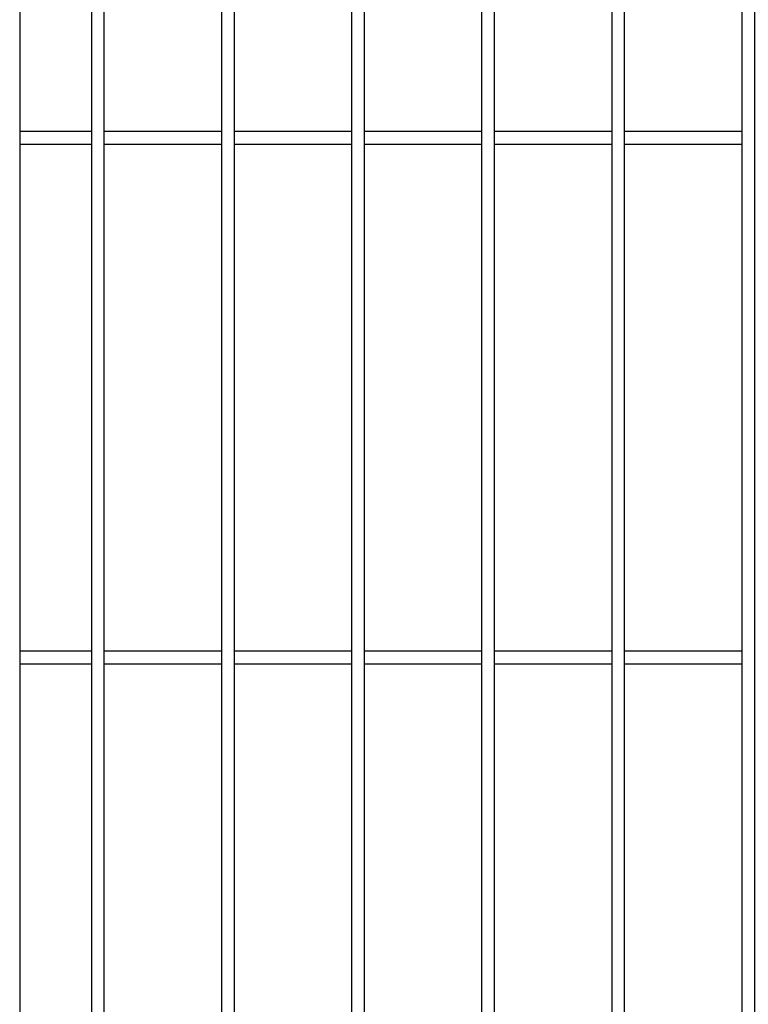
# Model space of a CAD drawing. Header units: inches. Extents: x 43593 to 117387, y -66787 to -26237.
# Tile 32 of 256: x 49112 to 49140, y -33614 to -33577. Entities that reach past the tile are written whole.
import ezdxf

# ---------------------------------------------------------------- set-up
doc = ezdxf.new("R2010")
doc.units = ezdxf.units.IN
doc.header["$MEASUREMENT"] = 0
doc.layers.add('AW OGRODZENIA', color=253, linetype='Continuous')

msp = doc.modelspace()

# ---------------------------------------------------------------- linework, layer by layer
at = {"layer": 'AW OGRODZENIA'}
for p, q in [((49112.388, -33541.402), (49112.388, -33656.002)), ((49112.388, -33580.863), (49115.142, -33580.863)), ((49112.388, -33580.863), (49115.142, -33580.863)), ((49112.388, -33580.863), (49115.142, -33580.863)), ((49112.388, -33580.863), (49115.142, -33580.863)), ((49112.388, -33580.863), (49115.142, -33580.863)), ((49112.388, -33580.863), (49115.142, -33580.863)), ((49112.388, -33580.863), (49115.142, -33580.863)), ((49112.388, -33580.863), (49115.142, -33580.863)), ((49112.388, -33580.863), (49115.142, -33580.863)), ((49112.388, -33580.863), (49115.142, -33580.863)), ((49112.388, -33580.863), (49115.142, -33580.863)), ((49112.388, -33580.863), (49115.142, -33580.863)), ((49112.388, -33580.863), (49115.142, -33580.863)), ((49112.388, -33580.863), (49115.142, -33580.863)), ((49112.388, -33580.863), (49115.142, -33580.863)), ((49112.388, -33580.863), (49115.142, -33580.863)), ((49112.388, -33580.863), (49115.142, -33580.863)), ((49112.388, -33580.863), (49115.142, -33580.863)), ((49112.388, -33580.863), (49115.142, -33580.863)), ((49112.388, -33580.863), (49115.142, -33580.863)), ((49112.388, -33580.863), (49115.142, -33580.863)), ((49112.388, -33580.863), (49115.142, -33580.863)), ((49112.388, -33580.863), (49115.142, -33580.863)), ((49112.388, -33580.863), (49115.142, -33580.863)), ((49112.388, -33580.863), (49115.142, -33580.863)), ((49115.638, -33580.863), (49120.142, -33580.863)), ((49115.638, -33580.863), (49120.142, -33580.863)), ((49115.638, -33580.863), (49120.142, -33580.863)), ((49115.638, -33580.863), (49120.142, -33580.863)), ((49115.638, -33580.863), (49120.142, -33580.863)), ((49115.638, -33580.863), (49120.142, -33580.863)), ((49115.638, -33580.863), (49120.142, -33580.863)), ((49115.638, -33580.863), (49120.142, -33580.863)), ((49115.638, -33580.863), (49120.142, -33580.863)), ((49115.638, -33580.863), (49120.142, -33580.863)), ((49115.638, -33580.863), (49120.142, -33580.863)), ((49115.638, -33580.863), (49120.142, -33580.863)), ((49115.638, -33580.863), (49120.142, -33580.863)), ((49115.638, -33580.863), (49120.142, -33580.863)), ((49115.638, -33580.863), (49120.142, -33580.863)), ((49115.638, -33580.863), (49120.142, -33580.863)), ((49115.638, -33580.863), (49120.142, -33580.863)), ((49115.638, -33580.863), (49120.142, -33580.863)), ((49115.638, -33580.863), (49120.142, -33580.863)), ((49115.638, -33580.863), (49120.142, -33580.863)), ((49115.638, -33580.863), (49120.142, -33580.863)), ((49115.638, -33580.863), (49120.142, -33580.863)), ((49115.638, -33580.863), (49120.142, -33580.863)), ((49115.638, -33580.863), (49120.142, -33580.863)), ((49115.638, -33580.863), (49120.142, -33580.863)), ((49120.638, -33580.863), (49125.142, -33580.863)), ((49120.638, -33580.863), (49125.142, -33580.863)), ((49120.638, -33580.863), (49125.142, -33580.863)), ((49120.638, -33580.863), (49125.142, -33580.863)), ((49120.638, -33580.863), (49125.142, -33580.863)), ((49120.638, -33580.863), (49125.142, -33580.863)), ((49120.638, -33580.863), (49125.142, -33580.863)), ((49120.638, -33580.863), (49125.142, -33580.863)), ((49120.638, -33580.863), (49125.142, -33580.863)), ((49120.638, -33580.863), (49125.142, -33580.863)), ((49120.638, -33580.863), (49125.142, -33580.863)), ((49120.638, -33580.863), (49125.142, -33580.863)), ((49120.638, -33580.863), (49125.142, -33580.863)), ((49120.638, -33580.863), (49125.142, -33580.863)), ((49120.638, -33580.863), (49125.142, -33580.863)), ((49120.638, -33580.863), (49125.142, -33580.863)), ((49120.638, -33580.863), (49125.142, -33580.863)), ((49120.638, -33580.863), (49125.142, -33580.863)), ((49120.638, -33580.863), (49125.142, -33580.863)), ((49120.638, -33580.863), (49125.142, -33580.863)), ((49120.638, -33580.863), (49125.142, -33580.863)), ((49120.638, -33580.863), (49125.142, -33580.863)), ((49120.638, -33580.863), (49125.142, -33580.863)), ((49120.638, -33580.863), (49125.142, -33580.863)), ((49120.638, -33580.863), (49125.142, -33580.863)), ((49125.638, -33580.863), (49130.142, -33580.863)), ((49125.638, -33580.863), (49130.142, -33580.863)), ((49125.638, -33580.863), (49130.142, -33580.863)), ((49125.638, -33580.863), (49130.142, -33580.863)), ((49125.638, -33580.863), (49130.142, -33580.863)), ((49125.638, -33580.863), (49130.142, -33580.863)), ((49125.638, -33580.863), (49130.142, -33580.863)), ((49125.638, -33580.863), (49130.142, -33580.863)), ((49125.638, -33580.863), (49130.142, -33580.863)), ((49125.638, -33580.863), (49130.142, -33580.863)), ((49125.638, -33580.863), (49130.142, -33580.863)), ((49125.638, -33580.863), (49130.142, -33580.863)), ((49125.638, -33580.863), (49130.142, -33580.863)), ((49125.638, -33580.863), (49130.142, -33580.863)), ((49125.638, -33580.863), (49130.142, -33580.863)), ((49125.638, -33580.863), (49130.142, -33580.863)), ((49125.638, -33580.863), (49130.142, -33580.863)), ((49125.638, -33580.863), (49130.142, -33580.863)), ((49125.638, -33580.863), (49130.142, -33580.863)), ((49125.638, -33580.863), (49130.142, -33580.863)), ((49125.638, -33580.863), (49130.142, -33580.863)), ((49125.638, -33580.863), (49130.142, -33580.863)), ((49125.638, -33580.863), (49130.142, -33580.863)), ((49125.638, -33580.863), (49130.142, -33580.863)), ((49125.638, -33580.863), (49130.142, -33580.863)), ((49130.638, -33580.863), (49135.142, -33580.863)), ((49130.638, -33580.863), (49135.142, -33580.863)), ((49130.638, -33580.863), (49135.142, -33580.863)), ((49130.638, -33580.863), (49135.142, -33580.863)), ((49130.638, -33580.863), (49135.142, -33580.863)), ((49130.638, -33580.863), (49135.142, -33580.863)), ((49130.638, -33580.863), (49135.142, -33580.863)), ((49130.638, -33580.863), (49135.142, -33580.863)), ((49130.638, -33580.863), (49135.142, -33580.863)), ((49130.638, -33580.863), (49135.142, -33580.863)), ((49130.638, -33580.863), (49135.142, -33580.863)), ((49130.638, -33580.863), (49135.142, -33580.863)), ((49130.638, -33580.863), (49135.142, -33580.863)), ((49130.638, -33580.863), (49135.142, -33580.863)), ((49130.638, -33580.863), (49135.142, -33580.863)), ((49130.638, -33580.863), (49135.142, -33580.863)), ((49130.638, -33580.863), (49135.142, -33580.863)), ((49130.638, -33580.863), (49135.142, -33580.863)), ((49130.638, -33580.863), (49135.142, -33580.863)), ((49130.638, -33580.863), (49135.142, -33580.863)), ((49130.638, -33580.863), (49135.142, -33580.863)), ((49130.638, -33580.863), (49135.142, -33580.863)), ((49130.638, -33580.863), (49135.142, -33580.863)), ((49130.638, -33580.863), (49135.142, -33580.863)), ((49130.638, -33580.863), (49135.142, -33580.863)), ((49135.638, -33580.863), (49140.142, -33580.863)), ((49135.638, -33580.863), (49140.142, -33580.863)), ((49135.638, -33580.863), (49140.142, -33580.863)), ((49135.638, -33580.863), (49140.142, -33580.863)), ((49135.638, -33580.863), (49140.142, -33580.863)), ((49135.638, -33580.863), (49140.142, -33580.863)), ((49135.638, -33580.863), (49140.142, -33580.863)), ((49135.638, -33580.863), (49140.142, -33580.863)), ((49135.638, -33580.863), (49140.142, -33580.863)), ((49135.638, -33580.863), (49140.142, -33580.863)), ((49135.638, -33580.863), (49140.142, -33580.863)), ((49135.638, -33580.863), (49140.142, -33580.863)), ((49135.638, -33580.863), (49140.142, -33580.863)), ((49135.638, -33580.863), (49140.142, -33580.863)), ((49135.638, -33580.863), (49140.142, -33580.863)), ((49135.638, -33580.863), (49140.142, -33580.863)), ((49135.638, -33580.863), (49140.142, -33580.863)), ((49135.638, -33580.863), (49140.142, -33580.863)), ((49135.638, -33580.863), (49140.142, -33580.863)), ((49135.638, -33580.863), (49140.142, -33580.863)), ((49135.638, -33580.863), (49140.142, -33580.863)), ((49135.638, -33580.863), (49140.142, -33580.863)), ((49135.638, -33580.863), (49140.142, -33580.863)), ((49135.638, -33580.863), (49140.142, -33580.863)), ((49135.638, -33580.863), (49140.142, -33580.863)), ((49112.388, -33581.363), (49115.142, -33581.363)), ((49112.388, -33581.363), (49115.142, -33581.363)), ((49112.388, -33581.363), (49115.142, -33581.363)), ((49112.388, -33581.363), (49115.142, -33581.363)), ((49112.388, -33581.363), (49115.142, -33581.363)), ((49112.388, -33581.363), (49115.142, -33581.363)), ((49112.388, -33581.363), (49115.142, -33581.363)), ((49112.388, -33581.363), (49115.142, -33581.363)), ((49112.388, -33581.363), (49115.142, -33581.363)), ((49112.388, -33581.363), (49115.142, -33581.363)), ((49112.388, -33581.363), (49115.142, -33581.363)), ((49112.388, -33581.363), (49115.142, -33581.363)), ((49112.388, -33581.363), (49115.142, -33581.363)), ((49112.388, -33581.363), (49115.142, -33581.363)), ((49112.388, -33581.363), (49115.142, -33581.363)), ((49112.388, -33581.363), (49115.142, -33581.363)), ((49112.388, -33581.363), (49115.142, -33581.363)), ((49112.388, -33581.363), (49115.142, -33581.363)), ((49112.388, -33581.363), (49115.142, -33581.363)), ((49112.388, -33581.363), (49115.142, -33581.363)), ((49112.388, -33581.363), (49115.142, -33581.363)), ((49112.388, -33581.363), (49115.142, -33581.363)), ((49112.388, -33581.363), (49115.142, -33581.363)), ((49112.388, -33581.363), (49115.142, -33581.363)), ((49112.388, -33581.363), (49115.142, -33581.363)), ((49115.638, -33581.363), (49120.142, -33581.363)), ((49115.638, -33581.363), (49120.142, -33581.363)), ((49115.638, -33581.363), (49120.142, -33581.363)), ((49115.638, -33581.363), (49120.142, -33581.363)), ((49115.638, -33581.363), (49120.142, -33581.363)), ((49115.638, -33581.363), (49120.142, -33581.363)), ((49115.638, -33581.363), (49120.142, -33581.363)), ((49115.638, -33581.363), (49120.142, -33581.363)), ((49115.638, -33581.363), (49120.142, -33581.363)), ((49115.638, -33581.363), (49120.142, -33581.363)), ((49115.638, -33581.363), (49120.142, -33581.363)), ((49115.638, -33581.363), (49120.142, -33581.363)), ((49115.638, -33581.363), (49120.142, -33581.363)), ((49115.638, -33581.363), (49120.142, -33581.363)), ((49115.638, -33581.363), (49120.142, -33581.363)), ((49115.638, -33581.363), (49120.142, -33581.363)), ((49115.638, -33581.363), (49120.142, -33581.363)), ((49115.638, -33581.363), (49120.142, -33581.363)), ((49115.638, -33581.363), (49120.142, -33581.363)), ((49115.638, -33581.363), (49120.142, -33581.363)), ((49115.638, -33581.363), (49120.142, -33581.363)), ((49115.638, -33581.363), (49120.142, -33581.363)), ((49115.638, -33581.363), (49120.142, -33581.363)), ((49115.638, -33581.363), (49120.142, -33581.363)), ((49115.638, -33581.363), (49120.142, -33581.363)), ((49120.638, -33581.363), (49125.142, -33581.363)), ((49120.638, -33581.363), (49125.142, -33581.363)), ((49120.638, -33581.363), (49125.142, -33581.363)), ((49120.638, -33581.363), (49125.142, -33581.363)), ((49120.638, -33581.363), (49125.142, -33581.363)), ((49120.638, -33581.363), (49125.142, -33581.363)), ((49120.638, -33581.363), (49125.142, -33581.363)), ((49120.638, -33581.363), (49125.142, -33581.363)), ((49120.638, -33581.363), (49125.142, -33581.363)), ((49120.638, -33581.363), (49125.142, -33581.363)), ((49120.638, -33581.363), (49125.142, -33581.363)), ((49120.638, -33581.363), (49125.142, -33581.363)), ((49120.638, -33581.363), (49125.142, -33581.363)), ((49120.638, -33581.363), (49125.142, -33581.363)), ((49120.638, -33581.363), (49125.142, -33581.363)), ((49120.638, -33581.363), (49125.142, -33581.363)), ((49120.638, -33581.363), (49125.142, -33581.363)), ((49120.638, -33581.363), (49125.142, -33581.363)), ((49120.638, -33581.363), (49125.142, -33581.363)), ((49120.638, -33581.363), (49125.142, -33581.363)), ((49120.638, -33581.363), (49125.142, -33581.363)), ((49120.638, -33581.363), (49125.142, -33581.363)), ((49120.638, -33581.363), (49125.142, -33581.363)), ((49120.638, -33581.363), (49125.142, -33581.363)), ((49120.638, -33581.363), (49125.142, -33581.363)), ((49125.638, -33581.363), (49130.142, -33581.363)), ((49125.638, -33581.363), (49130.142, -33581.363)), ((49125.638, -33581.363), (49130.142, -33581.363)), ((49125.638, -33581.363), (49130.142, -33581.363)), ((49125.638, -33581.363), (49130.142, -33581.363)), ((49125.638, -33581.363), (49130.142, -33581.363)), ((49125.638, -33581.363), (49130.142, -33581.363)), ((49125.638, -33581.363), (49130.142, -33581.363)), ((49125.638, -33581.363), (49130.142, -33581.363)), ((49125.638, -33581.363), (49130.142, -33581.363)), ((49125.638, -33581.363), (49130.142, -33581.363)), ((49125.638, -33581.363), (49130.142, -33581.363)), ((49125.638, -33581.363), (49130.142, -33581.363)), ((49125.638, -33581.363), (49130.142, -33581.363)), ((49125.638, -33581.363), (49130.142, -33581.363)), ((49125.638, -33581.363), (49130.142, -33581.363)), ((49125.638, -33581.363), (49130.142, -33581.363)), ((49125.638, -33581.363), (49130.142, -33581.363)), ((49125.638, -33581.363), (49130.142, -33581.363)), ((49125.638, -33581.363), (49130.142, -33581.363)), ((49125.638, -33581.363), (49130.142, -33581.363)), ((49125.638, -33581.363), (49130.142, -33581.363)), ((49125.638, -33581.363), (49130.142, -33581.363)), ((49125.638, -33581.363), (49130.142, -33581.363)), ((49125.638, -33581.363), (49130.142, -33581.363)), ((49130.638, -33581.363), (49135.142, -33581.363)), ((49130.638, -33581.363), (49135.142, -33581.363)), ((49130.638, -33581.363), (49135.142, -33581.363)), ((49130.638, -33581.363), (49135.142, -33581.363)), ((49130.638, -33581.363), (49135.142, -33581.363)), ((49130.638, -33581.363), (49135.142, -33581.363)), ((49130.638, -33581.363), (49135.142, -33581.363)), ((49130.638, -33581.363), (49135.142, -33581.363)), ((49130.638, -33581.363), (49135.142, -33581.363)), ((49130.638, -33581.363), (49135.142, -33581.363)), ((49130.638, -33581.363), (49135.142, -33581.363)), ((49130.638, -33581.363), (49135.142, -33581.363)), ((49130.638, -33581.363), (49135.142, -33581.363)), ((49130.638, -33581.363), (49135.142, -33581.363)), ((49130.638, -33581.363), (49135.142, -33581.363)), ((49130.638, -33581.363), (49135.142, -33581.363)), ((49130.638, -33581.363), (49135.142, -33581.363)), ((49130.638, -33581.363), (49135.142, -33581.363)), ((49130.638, -33581.363), (49135.142, -33581.363)), ((49130.638, -33581.363), (49135.142, -33581.363)), ((49130.638, -33581.363), (49135.142, -33581.363)), ((49130.638, -33581.363), (49135.142, -33581.363)), ((49130.638, -33581.363), (49135.142, -33581.363)), ((49130.638, -33581.363), (49135.142, -33581.363)), ((49130.638, -33581.363), (49135.142, -33581.363)), ((49135.638, -33581.363), (49140.142, -33581.363)), ((49135.638, -33581.363), (49140.142, -33581.363)), ((49135.638, -33581.363), (49140.142, -33581.363)), ((49135.638, -33581.363), (49140.142, -33581.363)), ((49135.638, -33581.363), (49140.142, -33581.363)), ((49135.638, -33581.363), (49140.142, -33581.363)), ((49135.638, -33581.363), (49140.142, -33581.363)), ((49135.638, -33581.363), (49140.142, -33581.363)), ((49135.638, -33581.363), (49140.142, -33581.363)), ((49135.638, -33581.363), (49140.142, -33581.363)), ((49135.638, -33581.363), (49140.142, -33581.363)), ((49135.638, -33581.363), (49140.142, -33581.363)), ((49135.638, -33581.363), (49140.142, -33581.363)), ((49135.638, -33581.363), (49140.142, -33581.363)), ((49135.638, -33581.363), (49140.142, -33581.363)), ((49135.638, -33581.363), (49140.142, -33581.363)), ((49135.638, -33581.363), (49140.142, -33581.363)), ((49135.638, -33581.363), (49140.142, -33581.363)), ((49135.638, -33581.363), (49140.142, -33581.363)), ((49135.638, -33581.363), (49140.142, -33581.363)), ((49135.638, -33581.363), (49140.142, -33581.363)), ((49135.638, -33581.363), (49140.142, -33581.363)), ((49135.638, -33581.363), (49140.142, -33581.363)), ((49135.638, -33581.363), (49140.142, -33581.363)), ((49135.638, -33581.363), (49140.142, -33581.363)), ((49112.388, -33600.863), (49115.142, -33600.863)), ((49112.388, -33600.863), (49115.142, -33600.863)), ((49112.388, -33600.863), (49115.142, -33600.863)), ((49112.388, -33600.863), (49115.142, -33600.863)), ((49112.388, -33600.863), (49115.142, -33600.863)), ((49112.388, -33600.863), (49115.142, -33600.863)), ((49112.388, -33600.863), (49115.142, -33600.863)), ((49112.388, -33600.863), (49115.142, -33600.863)), ((49112.388, -33600.863), (49115.142, -33600.863)), ((49112.388, -33600.863), (49115.142, -33600.863)), ((49112.388, -33600.863), (49115.142, -33600.863)), ((49112.388, -33600.863), (49115.142, -33600.863)), ((49112.388, -33600.863), (49115.142, -33600.863)), ((49112.388, -33600.863), (49115.142, -33600.863)), ((49112.388, -33600.863), (49115.142, -33600.863)), ((49112.388, -33600.863), (49115.142, -33600.863)), ((49112.388, -33600.863), (49115.142, -33600.863)), ((49112.388, -33600.863), (49115.142, -33600.863)), ((49112.388, -33600.863), (49115.142, -33600.863)), ((49112.388, -33600.863), (49115.142, -33600.863)), ((49112.388, -33600.863), (49115.142, -33600.863)), ((49112.388, -33600.863), (49115.142, -33600.863)), ((49112.388, -33600.863), (49115.142, -33600.863)), ((49112.388, -33600.863), (49115.142, -33600.863)), ((49112.388, -33600.863), (49115.142, -33600.863)), ((49115.638, -33600.863), (49120.142, -33600.863)), ((49115.638, -33600.863), (49120.142, -33600.863)), ((49115.638, -33600.863), (49120.142, -33600.863)), ((49115.638, -33600.863), (49120.142, -33600.863)), ((49115.638, -33600.863), (49120.142, -33600.863)), ((49115.638, -33600.863), (49120.142, -33600.863)), ((49115.638, -33600.863), (49120.142, -33600.863)), ((49115.638, -33600.863), (49120.142, -33600.863)), ((49115.638, -33600.863), (49120.142, -33600.863)), ((49115.638, -33600.863), (49120.142, -33600.863)), ((49115.638, -33600.863), (49120.142, -33600.863)), ((49115.638, -33600.863), (49120.142, -33600.863)), ((49115.638, -33600.863), (49120.142, -33600.863)), ((49115.638, -33600.863), (49120.142, -33600.863)), ((49115.638, -33600.863), (49120.142, -33600.863)), ((49115.638, -33600.863), (49120.142, -33600.863)), ((49115.638, -33600.863), (49120.142, -33600.863)), ((49115.638, -33600.863), (49120.142, -33600.863)), ((49115.638, -33600.863), (49120.142, -33600.863)), ((49115.638, -33600.863), (49120.142, -33600.863)), ((49115.638, -33600.863), (49120.142, -33600.863)), ((49115.638, -33600.863), (49120.142, -33600.863)), ((49115.638, -33600.863), (49120.142, -33600.863)), ((49115.638, -33600.863), (49120.142, -33600.863)), ((49115.638, -33600.863), (49120.142, -33600.863)), ((49120.638, -33600.863), (49125.142, -33600.863)), ((49120.638, -33600.863), (49125.142, -33600.863)), ((49120.638, -33600.863), (49125.142, -33600.863)), ((49120.638, -33600.863), (49125.142, -33600.863)), ((49120.638, -33600.863), (49125.142, -33600.863)), ((49120.638, -33600.863), (49125.142, -33600.863)), ((49120.638, -33600.863), (49125.142, -33600.863)), ((49120.638, -33600.863), (49125.142, -33600.863)), ((49120.638, -33600.863), (49125.142, -33600.863)), ((49120.638, -33600.863), (49125.142, -33600.863)), ((49120.638, -33600.863), (49125.142, -33600.863)), ((49120.638, -33600.863), (49125.142, -33600.863)), ((49120.638, -33600.863), (49125.142, -33600.863)), ((49120.638, -33600.863), (49125.142, -33600.863)), ((49120.638, -33600.863), (49125.142, -33600.863)), ((49120.638, -33600.863), (49125.142, -33600.863)), ((49120.638, -33600.863), (49125.142, -33600.863)), ((49120.638, -33600.863), (49125.142, -33600.863)), ((49120.638, -33600.863), (49125.142, -33600.863)), ((49120.638, -33600.863), (49125.142, -33600.863)), ((49120.638, -33600.863), (49125.142, -33600.863)), ((49120.638, -33600.863), (49125.142, -33600.863)), ((49120.638, -33600.863), (49125.142, -33600.863)), ((49120.638, -33600.863), (49125.142, -33600.863)), ((49120.638, -33600.863), (49125.142, -33600.863)), ((49125.638, -33600.863), (49130.142, -33600.863)), ((49125.638, -33600.863), (49130.142, -33600.863)), ((49125.638, -33600.863), (49130.142, -33600.863)), ((49125.638, -33600.863), (49130.142, -33600.863)), ((49125.638, -33600.863), (49130.142, -33600.863)), ((49125.638, -33600.863), (49130.142, -33600.863)), ((49125.638, -33600.863), (49130.142, -33600.863)), ((49125.638, -33600.863), (49130.142, -33600.863)), ((49125.638, -33600.863), (49130.142, -33600.863)), ((49125.638, -33600.863), (49130.142, -33600.863)), ((49125.638, -33600.863), (49130.142, -33600.863)), ((49125.638, -33600.863), (49130.142, -33600.863)), ((49125.638, -33600.863), (49130.142, -33600.863)), ((49125.638, -33600.863), (49130.142, -33600.863)), ((49125.638, -33600.863), (49130.142, -33600.863)), ((49125.638, -33600.863), (49130.142, -33600.863)), ((49125.638, -33600.863), (49130.142, -33600.863)), ((49125.638, -33600.863), (49130.142, -33600.863)), ((49125.638, -33600.863), (49130.142, -33600.863)), ((49125.638, -33600.863), (49130.142, -33600.863)), ((49125.638, -33600.863), (49130.142, -33600.863)), ((49125.638, -33600.863), (49130.142, -33600.863)), ((49125.638, -33600.863), (49130.142, -33600.863)), ((49125.638, -33600.863), (49130.142, -33600.863)), ((49125.638, -33600.863), (49130.142, -33600.863)), ((49130.638, -33600.863), (49135.142, -33600.863)), ((49130.638, -33600.863), (49135.142, -33600.863)), ((49130.638, -33600.863), (49135.142, -33600.863)), ((49130.638, -33600.863), (49135.142, -33600.863)), ((49130.638, -33600.863), (49135.142, -33600.863)), ((49130.638, -33600.863), (49135.142, -33600.863)), ((49130.638, -33600.863), (49135.142, -33600.863)), ((49130.638, -33600.863), (49135.142, -33600.863)), ((49130.638, -33600.863), (49135.142, -33600.863)), ((49130.638, -33600.863), (49135.142, -33600.863)), ((49130.638, -33600.863), (49135.142, -33600.863)), ((49130.638, -33600.863), (49135.142, -33600.863)), ((49130.638, -33600.863), (49135.142, -33600.863)), ((49130.638, -33600.863), (49135.142, -33600.863)), ((49130.638, -33600.863), (49135.142, -33600.863)), ((49130.638, -33600.863), (49135.142, -33600.863)), ((49130.638, -33600.863), (49135.142, -33600.863)), ((49130.638, -33600.863), (49135.142, -33600.863)), ((49130.638, -33600.863), (49135.142, -33600.863)), ((49130.638, -33600.863), (49135.142, -33600.863)), ((49130.638, -33600.863), (49135.142, -33600.863)), ((49130.638, -33600.863), (49135.142, -33600.863)), ((49130.638, -33600.863), (49135.142, -33600.863)), ((49130.638, -33600.863), (49135.142, -33600.863)), ((49130.638, -33600.863), (49135.142, -33600.863)), ((49135.638, -33600.863), (49140.142, -33600.863)), ((49135.638, -33600.863), (49140.142, -33600.863)), ((49135.638, -33600.863), (49140.142, -33600.863)), ((49135.638, -33600.863), (49140.142, -33600.863)), ((49135.638, -33600.863), (49140.142, -33600.863)), ((49135.638, -33600.863), (49140.142, -33600.863)), ((49135.638, -33600.863), (49140.142, -33600.863)), ((49135.638, -33600.863), (49140.142, -33600.863)), ((49135.638, -33600.863), (49140.142, -33600.863)), ((49135.638, -33600.863), (49140.142, -33600.863)), ((49135.638, -33600.863), (49140.142, -33600.863)), ((49135.638, -33600.863), (49140.142, -33600.863)), ((49135.638, -33600.863), (49140.142, -33600.863)), ((49135.638, -33600.863), (49140.142, -33600.863)), ((49135.638, -33600.863), (49140.142, -33600.863)), ((49135.638, -33600.863), (49140.142, -33600.863)), ((49135.638, -33600.863), (49140.142, -33600.863)), ((49135.638, -33600.863), (49140.142, -33600.863)), ((49135.638, -33600.863), (49140.142, -33600.863)), ((49135.638, -33600.863), (49140.142, -33600.863)), ((49135.638, -33600.863), (49140.142, -33600.863)), ((49135.638, -33600.863), (49140.142, -33600.863)), ((49135.638, -33600.863), (49140.142, -33600.863)), ((49135.638, -33600.863), (49140.142, -33600.863)), ((49135.638, -33600.863), (49140.142, -33600.863)), ((49112.388, -33601.363), (49115.142, -33601.363)), ((49112.388, -33601.363), (49115.142, -33601.363)), ((49112.388, -33601.363), (49115.142, -33601.363)), ((49112.388, -33601.363), (49115.142, -33601.363)), ((49112.388, -33601.363), (49115.142, -33601.363)), ((49115.638, -33601.363), (49120.142, -33601.363)), ((49115.638, -33601.363), (49120.142, -33601.363)), ((49115.638, -33601.363), (49120.142, -33601.363)), ((49115.638, -33601.363), (49120.142, -33601.363)), ((49115.638, -33601.363), (49120.142, -33601.363)), ((49115.638, -33601.363), (49120.142, -33601.363)), ((49115.638, -33601.363), (49120.142, -33601.363)), ((49115.638, -33601.363), (49120.142, -33601.363)), ((49115.638, -33601.363), (49120.142, -33601.363)), ((49115.638, -33601.363), (49120.142, -33601.363)), ((49115.638, -33601.363), (49120.142, -33601.363)), ((49115.638, -33601.363), (49120.142, -33601.363)), ((49115.638, -33601.363), (49120.142, -33601.363)), ((49115.638, -33601.363), (49120.142, -33601.363)), ((49115.638, -33601.363), (49120.142, -33601.363)), ((49115.638, -33601.363), (49120.142, -33601.363)), ((49115.638, -33601.363), (49120.142, -33601.363)), ((49115.638, -33601.363), (49120.142, -33601.363)), ((49115.638, -33601.363), (49120.142, -33601.363)), ((49115.638, -33601.363), (49120.142, -33601.363)), ((49115.638, -33601.363), (49120.142, -33601.363)), ((49115.638, -33601.363), (49120.142, -33601.363)), ((49115.638, -33601.363), (49120.142, -33601.363)), ((49115.638, -33601.363), (49120.142, -33601.363)), ((49115.638, -33601.363), (49120.142, -33601.363)), ((49120.638, -33601.363), (49125.142, -33601.363)), ((49120.638, -33601.363), (49125.142, -33601.363)), ((49120.638, -33601.363), (49125.142, -33601.363)), ((49120.638, -33601.363), (49125.142, -33601.363)), ((49120.638, -33601.363), (49125.142, -33601.363)), ((49120.638, -33601.363), (49125.142, -33601.363)), ((49120.638, -33601.363), (49125.142, -33601.363)), ((49120.638, -33601.363), (49125.142, -33601.363)), ((49120.638, -33601.363), (49125.142, -33601.363)), ((49120.638, -33601.363), (49125.142, -33601.363)), ((49120.638, -33601.363), (49125.142, -33601.363)), ((49120.638, -33601.363), (49125.142, -33601.363)), ((49120.638, -33601.363), (49125.142, -33601.363)), ((49120.638, -33601.363), (49125.142, -33601.363)), ((49120.638, -33601.363), (49125.142, -33601.363)), ((49120.638, -33601.363), (49125.142, -33601.363)), ((49120.638, -33601.363), (49125.142, -33601.363)), ((49120.638, -33601.363), (49125.142, -33601.363)), ((49120.638, -33601.363), (49125.142, -33601.363)), ((49120.638, -33601.363), (49125.142, -33601.363)), ((49120.638, -33601.363), (49125.142, -33601.363)), ((49120.638, -33601.363), (49125.142, -33601.363)), ((49120.638, -33601.363), (49125.142, -33601.363)), ((49120.638, -33601.363), (49125.142, -33601.363)), ((49120.638, -33601.363), (49125.142, -33601.363)), ((49125.638, -33601.363), (49130.142, -33601.363)), ((49125.638, -33601.363), (49130.142, -33601.363)), ((49125.638, -33601.363), (49130.142, -33601.363)), ((49125.638, -33601.363), (49130.142, -33601.363)), ((49125.638, -33601.363), (49130.142, -33601.363)), ((49125.638, -33601.363), (49130.142, -33601.363)), ((49125.638, -33601.363), (49130.142, -33601.363)), ((49125.638, -33601.363), (49130.142, -33601.363)), ((49125.638, -33601.363), (49130.142, -33601.363)), ((49125.638, -33601.363), (49130.142, -33601.363)), ((49125.638, -33601.363), (49130.142, -33601.363)), ((49125.638, -33601.363), (49130.142, -33601.363)), ((49125.638, -33601.363), (49130.142, -33601.363)), ((49125.638, -33601.363), (49130.142, -33601.363)), ((49125.638, -33601.363), (49130.142, -33601.363)), ((49125.638, -33601.363), (49130.142, -33601.363)), ((49125.638, -33601.363), (49130.142, -33601.363)), ((49125.638, -33601.363), (49130.142, -33601.363)), ((49125.638, -33601.363), (49130.142, -33601.363)), ((49125.638, -33601.363), (49130.142, -33601.363)), ((49125.638, -33601.363), (49130.142, -33601.363)), ((49125.638, -33601.363), (49130.142, -33601.363)), ((49125.638, -33601.363), (49130.142, -33601.363)), ((49125.638, -33601.363), (49130.142, -33601.363)), ((49125.638, -33601.363), (49130.142, -33601.363)), ((49130.638, -33601.363), (49135.142, -33601.363)), ((49130.638, -33601.363), (49135.142, -33601.363)), ((49130.638, -33601.363), (49135.142, -33601.363)), ((49130.638, -33601.363), (49135.142, -33601.363)), ((49130.638, -33601.363), (49135.142, -33601.363)), ((49130.638, -33601.363), (49135.142, -33601.363)), ((49130.638, -33601.363), (49135.142, -33601.363)), ((49130.638, -33601.363), (49135.142, -33601.363)), ((49130.638, -33601.363), (49135.142, -33601.363)), ((49130.638, -33601.363), (49135.142, -33601.363)), ((49130.638, -33601.363), (49135.142, -33601.363)), ((49130.638, -33601.363), (49135.142, -33601.363)), ((49130.638, -33601.363), (49135.142, -33601.363)), ((49130.638, -33601.363), (49135.142, -33601.363)), ((49130.638, -33601.363), (49135.142, -33601.363)), ((49130.638, -33601.363), (49135.142, -33601.363)), ((49130.638, -33601.363), (49135.142, -33601.363)), ((49130.638, -33601.363), (49135.142, -33601.363)), ((49130.638, -33601.363), (49135.142, -33601.363)), ((49130.638, -33601.363), (49135.142, -33601.363)), ((49130.638, -33601.363), (49135.142, -33601.363)), ((49130.638, -33601.363), (49135.142, -33601.363)), ((49130.638, -33601.363), (49135.142, -33601.363)), ((49130.638, -33601.363), (49135.142, -33601.363)), ((49130.638, -33601.363), (49135.142, -33601.363)), ((49135.638, -33601.363), (49140.142, -33601.363)), ((49135.638, -33601.363), (49140.142, -33601.363)), ((49135.638, -33601.363), (49140.142, -33601.363)), ((49135.638, -33601.363), (49140.142, -33601.363)), ((49135.638, -33601.363), (49140.142, -33601.363)), ((49135.638, -33601.363), (49140.142, -33601.363)), ((49135.638, -33601.363), (49140.142, -33601.363)), ((49135.638, -33601.363), (49140.142, -33601.363)), ((49135.638, -33601.363), (49140.142, -33601.363)), ((49135.638, -33601.363), (49140.142, -33601.363)), ((49135.638, -33601.363), (49140.142, -33601.363)), ((49135.638, -33601.363), (49140.142, -33601.363)), ((49135.638, -33601.363), (49140.142, -33601.363)), ((49135.638, -33601.363), (49140.142, -33601.363)), ((49135.638, -33601.363), (49140.142, -33601.363)), ((49135.638, -33601.363), (49140.142, -33601.363)), ((49135.638, -33601.363), (49140.142, -33601.363)), ((49135.638, -33601.363), (49140.142, -33601.363)), ((49135.638, -33601.363), (49140.142, -33601.363)), ((49135.638, -33601.363), (49140.142, -33601.363)), ((49135.638, -33601.363), (49140.142, -33601.363)), ((49135.638, -33601.363), (49140.142, -33601.363)), ((49135.638, -33601.363), (49140.142, -33601.363)), ((49135.638, -33601.363), (49140.142, -33601.363)), ((49135.638, -33601.363), (49140.142, -33601.363))]:
    msp.add_line(p, q, dxfattribs=at)
for points in [[(49115.638, -33541.402), (49115.142, -33541.402), (49115.142, -33656.002), (49115.638, -33656.002)], [(49120.638, -33541.402), (49120.142, -33541.402), (49120.142, -33656.002), (49120.638, -33656.002)], [(49125.638, -33541.402), (49125.142, -33541.402), (49125.142, -33656.002), (49125.638, -33656.002)], [(49130.638, -33541.402), (49130.142, -33541.402), (49130.142, -33656.002), (49130.638, -33656.002)], [(49135.638, -33541.402), (49135.142, -33541.402), (49135.142, -33656.002), (49135.638, -33656.002)], [(49140.638, -33541.402), (49140.142, -33541.402), (49140.142, -33656.002), (49140.638, -33656.002)]]:
    msp.add_lwpolyline(points, close=True, dxfattribs=at)

doc.saveas('drawing.dxf')
